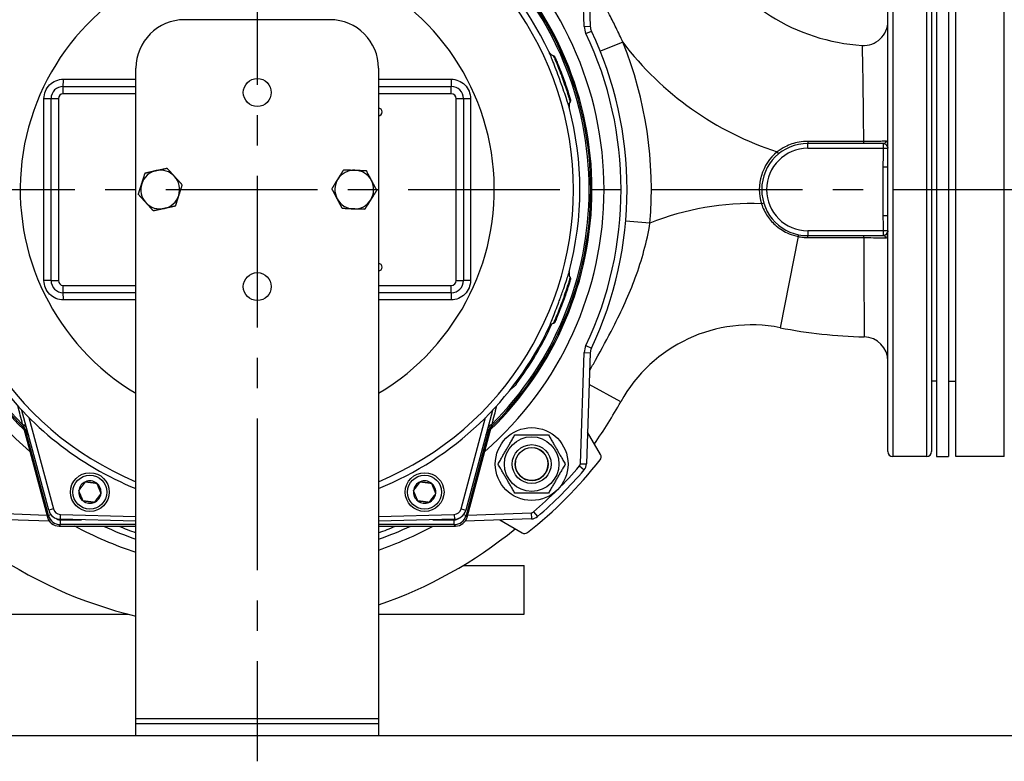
# Model space of a CAD drawing. Header units: millimetres. Extents: x 0 to 5940, y 0 to 4200.
# Tile 34 of 56: x 854 to 1260, y 2134 to 2440. Entities that reach past the tile are written whole.
import ezdxf

# ---------------------------------------------------------------- set-up
doc = ezdxf.new("R2010")
doc.units = ezdxf.units.MM
doc.header["$LTSCALE"] = 50
doc.linetypes.add('MITTE', pattern=[2, 1.25, -0.25, 0.25, -0.25])
for name, color, linetype in [('02-LINIE-035', 2, 'CONTINUOUS'), ('03-LINIE-050', 3, 'CONTINUOUS'), ('05-ACHSE', 1, 'MITTE')]:
    doc.layers.add(name, color=color, linetype=linetype)

msp = doc.modelspace()

# ---------------------------------------------------------------- linework, layer by layer
at = {"layer": '02-LINIE-035'}
for p, q in [((1086.85, 2436.75), (1085.25, 2482.51)), ((1087.75, 2482.6), (1089.34, 2436.84)), ((1212.03, 2261.53), (1212.03, 2477.53)), ((1214.03, 2479.53), (1214.03, 2259.53)), ((1228.03, 2259.53), (1228.03, 2479.53)), ((1230.03, 2477.53), (1230.03, 2261.53)), ((1232.03, 2479.53), (1232.03, 2259.53)), ((1237.03, 2479.53), (1237.03, 2259.53)), ((1240.03, 2259.53), (1240.03, 2479.53)), ((1260.03, 2259.53), (1260.03, 2479.53)), ((982.03, 2439.53), (922.03, 2439.53)), ((1086.85, 2436.75), (1089.34, 2436.84)), ((1087.57, 2433.8), (1089.82, 2434.87)), ((1102.76, 2430.25), (1093.49, 2426.51)), ((902.03, 2151.53), (902.03, 2419.53)), ((1002.03, 2419.53), (1002.03, 2151.53)), ((872.03, 2412.03), (902.03, 2412.03)), ((872.03, 2409.03), (872.03, 2412.03)), ((1002.03, 2412.03), (1032.03, 2412.03)), ((1032.03, 2409.03), (1032.03, 2412.03)), ((902.03, 2409.03), (872.03, 2409.03)), ((1032.03, 2409.03), (1002.03, 2409.03)), ((867.03, 2332.03), (867.03, 2407.03)), ((867.03, 2407.03), (870.03, 2407.03)), ((870.03, 2407.03), (870.03, 2332.03)), ((1034.03, 2332.03), (1034.03, 2407.03)), ((1034.03, 2407.03), (1037.03, 2407.03)), ((1037.03, 2407.03), (1037.03, 2332.03)), ((1081.08, 2406.73), (1081.08, 2406.72)), ((1210.03, 2388.53), (1179.03, 2388.53)), ((1179.03, 2386.53), (1179.03, 2388.53)), ((1210.03, 2388.53), (1210.03, 2386.53)), ((1210.33, 2388.53), (1210.03, 2388.53)), ((1167.06, 2384.29), (1166.43, 2385.07)), ((1179.03, 2386.53), (1210.03, 2386.53)), ((1210.01, 2378.86), (1212.01, 2378.86)), ((1210.01, 2378.86), (1210.01, 2358.85)), ((1212.01, 2358.85), (1212.01, 2378.86)), ((1212.03, 2378.86), (1212.01, 2378.86)), ((1160.86, 2363.97), (1159.91, 2363.67)), ((1210.01, 2358.85), (1212.01, 2358.85)), ((1212.01, 2358.85), (1212.03, 2358.85)), ((1113.94, 2355.65), (1103.97, 2356.51)), ((1179.03, 2352.53), (1179.03, 2350.53)), ((1210.03, 2352.53), (1179.03, 2352.53)), ((1179.03, 2350.53), (1210.03, 2350.53)), ((1210.03, 2352.53), (1210.03, 2350.53)), ((1210.03, 2350.53), (1210.22, 2350.53)), ((1212.03, 2350.53), (1211.9, 2350.53)), ((1174.99, 2350.18), (1167.56, 2312.59)), ((867.03, 2332.03), (870.03, 2332.03)), ((1034.03, 2332.03), (1037.03, 2332.03)), ((872.03, 2330.03), (902.03, 2330.03)), ((872.03, 2327.03), (872.03, 2330.03)), ((902.03, 2327.03), (872.03, 2327.03)), ((1002.03, 2330.03), (1032.03, 2330.03)), ((1032.03, 2327.03), (1002.03, 2327.03)), ((1032.03, 2327.03), (1032.03, 2330.03)), ((1074.79, 2315.07), (1074.79, 2315.07)), ((1085.25, 2256.56), (1086.85, 2302.32)), ((1086.85, 2302.32), (1089.34, 2302.23)), ((1087.57, 2305.27), (1089.82, 2304.2)), ((1089.34, 2302.23), (1087.75, 2256.47)), ((1058.78, 2289.34), (1058.37, 2289.65)), ((1232.03, 2290.53), (1230.03, 2290.53)), ((1237.03, 2290.53), (1240.03, 2290.53)), ((1101.88, 2282.02), (1088.89, 2289.19)), ((866.06, 2237.37), (855.03, 2278.54)), ((1049.03, 2278.54), (1038, 2237.37)), ((857.89, 2275.58), (867.99, 2237.88)), ((1036.06, 2237.88), (1046.16, 2275.58)), ((855.58, 2271.53), (855.58, 2271.53)), ((855.58, 2271.53), (855.58, 2271.53)), ((855.6, 2271.47), (865.5, 2234.54)), ((855.6, 2271.47), (865.5, 2234.54)), ((856.04, 2271.09), (856.04, 2271.09)), ((857.02, 2269.45), (856.78, 2269.38)), ((865.96, 2235.14), (856.78, 2269.38)), ((1047.28, 2269.38), (1038.1, 2235.14)), ((1038.56, 2234.54), (1048.46, 2271.47)), ((1038.56, 2234.54), (1048.46, 2271.47)), ((1047.28, 2269.38), (1047.04, 2269.45)), ((1048.02, 2271.09), (1048.02, 2271.09)), ((1048.47, 2271.53), (1048.47, 2271.53)), ((1048.48, 2271.53), (1048.48, 2271.53)), ((1093.55, 2260.33), (1088.2, 2269.58)), ((1228.03, 2259.53), (1214.03, 2259.53)), ((1232.03, 2259.53), (1237.03, 2259.53)), ((1260.03, 2259.53), (1240.03, 2259.53)), ((1084.89, 2255.63), (1086.79, 2254.01)), ((1085.25, 2256.56), (1087.75, 2256.47)), ((867.99, 2237.88), (866.06, 2237.37)), ((1036.06, 2237.88), (1038, 2237.37)), ((866.3, 2232.86), (838.96, 2233.82)), ((839.05, 2236.32), (865.26, 2235.4)), ((865.5, 2234.54), (865.96, 2235.14)), ((865.5, 2234.54), (865.5, 2234.54)), ((867.07, 2235.43), (865.96, 2235.14)), ((867.32, 2232.83), (867.32, 2232.83)), ((870.81, 2235.66), (870.76, 2233.66)), ((902.03, 2232.84), (870.76, 2233.66)), ((870.79, 2233.43), (879.63, 2233.43)), ((870.79, 2233.43), (870.79, 2231.43)), ((870.81, 2235.66), (902.03, 2234.84)), ((1002.03, 2234.84), (1033.24, 2235.66)), ((1033.3, 2233.66), (1002.03, 2232.84)), ((1024.43, 2233.43), (1033.27, 2233.43)), ((1033.24, 2235.66), (1033.3, 2233.66)), ((1033.27, 2231.43), (1033.27, 2233.43)), ((1036.74, 2232.83), (1036.74, 2232.83)), ((1038.1, 2235.14), (1036.99, 2235.43)), ((1065.09, 2233.82), (1037.76, 2232.86)), ((1038.1, 2235.14), (1038.56, 2234.54)), ((1038.56, 2234.54), (1038.56, 2234.54)), ((1038.8, 2235.4), (1065.01, 2236.32)), ((1051.98, 2233.36), (1061.23, 2228.02)), ((1065.01, 2236.32), (1065.09, 2233.82)), ((1065.93, 2236.68), (1067.56, 2234.78)), ((870.79, 2231.43), (870.32, 2230.83)), ((870.32, 2230.83), (902.03, 2230.83)), ((870.32, 2230.83), (870.32, 2230.83)), ((870.32, 2230.83), (902.03, 2230.83)), ((902.03, 2231.43), (870.79, 2231.43)), ((1033.27, 2231.43), (1002.03, 2231.43)), ((1002.03, 2230.83), (1033.73, 2230.83)), ((1002.03, 2230.83), (1033.73, 2230.83)), ((1033.73, 2230.83), (1033.27, 2231.43)), ((1033.73, 2230.83), (1033.73, 2230.83)), ((1036.82, 2214.53), (1062.03, 2214.53)), ((1062.03, 2194.53), (1062.03, 2214.53)), ((842.03, 2194.53), (898.77, 2194.53)), ((1002.03, 2194.53), (1062.03, 2194.53)), ((902.03, 2149.53), (902.03, 2151.53)), ((902.03, 2151.53), (1002.03, 2151.53)), ((1002.03, 2151.53), (1002.03, 2149.53)), ((902.03, 2144.53), (902.03, 2149.53)), ((902.03, 2149.53), (1002.03, 2149.53)), ((1002.03, 2149.53), (1002.03, 2144.53))]:
    msp.add_line(p, q, dxfattribs=at)
for centre, radius in [((952.03, 2409.53), 5.75), ((952.03, 2329.53), 5.75), ((1065.17, 2256.4), 15), ((1065.17, 2256.4), 11.25), ((1065.17, 2256.4), 8), ((1065.17, 2256.4), 8), ((1065.17, 2256.4), 6.77), ((883.03, 2244.85), 8), ((883.03, 2244.85), 7), ((1021.03, 2244.85), 8), ((1021.03, 2244.85), 7)]:
    msp.add_circle(centre, radius, dxfattribs=at)
for centre, radius, start, end in [((952.03, 2369.53), 133, 25.2045, 78.0776), ((952.03, 2369.53), 130.37, 103.4591, 247.448), ((952.03, 2369.53), 130.37, 292.552, 76.5409), ((952.03, 2369.53), 143, 130.9811, 229.0189), ((952.03, 2369.53), 143, 310.9811, 49.0189), ((952.03, 2369.53), 138, 134.1915, 225.8085), ((952.03, 2369.53), 137.5, 134.0768, 225.9232), ((952.03, 2369.53), 137.5, 314.0768, 45.9232), ((952.03, 2369.53), 138, 314.1915, 45.8085), ((1206.35, 2508.79), 80, 208.9749, 266.4584), ((952.03, 2369.53), 136.85, 134.9689, 225.0311), ((952.03, 2369.53), 136.85, 314.9689, 45.0311), ((952.03, 2369.53), 97.73, 107.0054, 239.2299), ((952.03, 2369.53), 97.73, 300.7701, 72.9946), ((922.03, 2419.53), 20, 90, 180), ((982.03, 2419.53), 20, 0, 90), ((1094.34, 2437.01), 7.5, 182, 205.3683), ((1094.34, 2437.01), 5, 182, 205.3683), ((1202.03, 2438.92), 10, 266.4584, 0), ((952.03, 2369.53), 150, 334.6317, 25.3683), ((952.03, 2369.53), 152.5, 334.6317, 25.3683), ((1206.35, 2508.79), 130, 217.1683, 252.1169), ((952.03, 2369.53), 162.5, 355.0992, 21.9393), ((872.03, 2407.03), 5, 90, 180), ((1032.03, 2407.03), 5, 0, 90), ((872.03, 2407.03), 2, 90, 180), ((1032.03, 2407.03), 2, 0, 90), ((952.03, 2369.53), 133, 345.2045, 14.7955), ((1002.03, 2401.53), 1.53, 270, 90), ((1179.03, 2369.53), 19, 90, 270), ((1179.03, 2369.53), 20, 129.0341, 197.042), ((1179.03, 2369.53), 17, 90, 270), ((912.03, 2369.53), 8, 102.3372, 162.3372), ((912.03, 2369.53), 8, 42.3372, 102.3372), ((912.03, 2369.53), 8, 342.3372, 42.3372), ((992.03, 2369.53), 8, 87.9942, 147.9942), ((992.03, 2369.53), 8, 27.9942, 87.9942), ((912.03, 2369.53), 8, 162.3372, 222.3372), ((992.03, 2369.53), 8, 147.9942, 207.9942), ((992.03, 2369.53), 8, 327.9942, 27.9942), ((912.03, 2369.53), 8, 282.3372, 342.3372), ((912.03, 2369.53), 8, 222.3372, 282.3372), ((992.03, 2369.53), 8, 207.9942, 267.9942), ((992.03, 2369.53), 8, 267.9942, 327.9942), ((1155.65, 2252.35), 111.41, 87.8073, 111.9868), ((1002.03, 2337.53), 1.53, 270, 90), ((872.03, 2332.03), 5, 180, 270), ((872.03, 2332.03), 2, 180, 270), ((1032.03, 2332.03), 2, 270, 0), ((1032.03, 2332.03), 5, 270, 0), ((952.03, 2369.53), 133.52, 323.0845, 335.4437), ((952.03, 2369.53), 133, 292.0824, 334.7955), ((1155.65, 2252.35), 61.41, 78.8147, 151.1054), ((1206.35, 2508.79), 200, 258.8147, 268.8201), ((1202.03, 2298.83), 10, 0, 88.8201), ((1094.34, 2302.06), 7.5, 154.6317, 178), ((1094.34, 2302.06), 5, 154.6317, 178), ((952.03, 2369.53), 133, 215.2045, 247.9176), ((943.94, 2369.19), 180.4, 324.6127, 331.1054), ((943.94, 2369.19), 180.4, 212.6034, 256.5664), ((852.9, 2267.16), 5, 15, 45.9232), ((956.86, 2370.83), 142.5, 225.246, 225.3887), ((1051.16, 2267.16), 5, 134.0768, 165), ((947.2, 2370.83), 142.5, 314.6113, 314.754), ((1065.17, 2256.4), 6.79, 170, 80), ((1214.03, 2261.53), 2, 180, 270), ((1228.03, 2261.53), 2, 270, 0), ((952.03, 2369.53), 180, 308.2513, 321.7487), ((1091.81, 2259.33), 2, 321.7487, 30), ((952.03, 2369.53), 175, 310.6068, 319.3932), ((952.03, 2369.53), 177.5, 310.6068, 319.3932), ((1083.75, 2256.61), 1.5, 319.3932, 358), ((1083.75, 2256.61), 4, 319.3932, 358), ((883.03, 2244.85), 4.62, 112.6173, 172.6173), ((883.03, 2244.85), 4.62, 52.6173, 112.6173), ((1021.03, 2244.85), 4.62, 112.6173, 172.6173), ((1021.03, 2244.85), 4.62, 52.6173, 112.6173), ((883.03, 2244.85), 4.62, 172.6173, 232.6173), ((883.03, 2244.85), 4.62, 352.6173, 52.6173), ((1021.03, 2244.85), 4.62, 172.6173, 232.6173), ((1021.03, 2244.85), 4.62, 352.6173, 52.6173), ((883.03, 2244.85), 4.62, 232.6173, 292.6173), ((883.03, 2244.85), 4.62, 292.6173, 352.6173), ((1021.03, 2244.85), 4.62, 232.6173, 292.6173), ((1021.03, 2244.85), 4.62, 292.6173, 352.6173), ((870.89, 2238.66), 5, 195, 268.5), ((870.89, 2238.66), 3, 195, 268.5), ((1033.17, 2238.66), 3, 271.5, 345), ((1033.17, 2238.66), 5, 271.5, 345), ((870.32, 2235.83), 5, 195, 270), ((1033.73, 2235.83), 5, 270, 345), ((1064.95, 2237.81), 1.5, 272, 310.6068), ((1064.95, 2237.81), 4, 272, 310.6068), ((952.03, 2369.53), 152.5, 245.4423, 250.8605), ((952.03, 2369.53), 150, 247.6235, 250.5288), ((952.03, 2369.53), 152.5, 289.1395, 294.5577), ((952.03, 2369.53), 150, 289.4712, 292.3765), ((943.94, 2369.19), 180.4, 288.784, 309.3529), ((1062.23, 2229.75), 2, 240, 308.2513)]:
    msp.add_arc(centre, radius, start, end, dxfattribs=at)
for centre, major_axis, ratio, start_param, end_param in [((1075.08, 2427.45), (-2.71, -1.28), 0.986251, 0, 0.81922), ((872.03, 2415.03), (0, -3), 0.022756, 0, 1.557855), ((1032.03, 2415.03), (0, -3), 0.022756, 4.725331, 6.283185), ((864.03, 2407.03), (3, 0), 0.010265, 4.736473, 6.283185), ((759.01, 2369.53), (0, 3645.44), 0.02883, 4.70211, 4.722668), ((1040.03, 2407.03), (-3, 0), 0.010265, 0, 1.546712), ((1145.05, 2369.53), (0, -3645.44), 0.02883, 4.70211, 4.722668), ((1083.52, 2404.26), (-2.9, -0.77), 0.986253, 5.463965, 6.283185), ((1179.03, 2389.53), (0, -1), 0.033888, 4.859227, 6.283185), ((1201.96, 2389.53), (0, -1), 0.007872, 4.922909, 6.283185), ((1210.33, 2389.53), (0, -1), 0.924998, 0, 1.497964), ((1174.95, 2349.96), (0.204, 0.979), 0.002495, 0, 1.335126), ((1179.03, 2349.53), (0, 1), 0.039402, 4.938124, 6.283185), ((1202.07, 2349.53), (0, 1), 0.004989, 4.895944, 6.283185), ((1210.22, 2349.53), (0, 1), 0.912754, 4.780799, 6.283185), ((1210.91, 2350.51), (0.987, -0.16), 0.748454, 0.243545, 1.314999), ((1083.52, 2334.8), (-2.9, 0.77), 0.986251, 0, 0.81922), ((864.03, 2332.03), (3, 0), 0.010265, 0, 1.546712), ((1040.03, 2332.03), (-3, 0), 0.010265, 4.736473, 6.283185), ((872.03, 2324.03), (0, 3), 0.022756, 4.725331, 6.283185), ((1032.03, 2324.03), (0, 3), 0.022756, 0, 1.557855), ((1075.08, 2311.62), (-2.71, 1.28), 0.986253, 5.463965, 6.283185), ((851.7, 2268.34), (3.52, 3.55), 0.998651, 5.754706, 6.283185), ((852.24, 2269.64), (4.83, 1.29), 0.661971, 0, 0.717845), ((852.9, 2268.65), (2.26, -3.83), 0.876884, 1.264014, 1.8641), ((855.32, 2268.99), (1.39, 1.44), 0.685613, 5.561339, 6.020176), ((1051.82, 2269.64), (-4.83, 1.29), 0.661971, 5.565341, 6.283185), ((1048.73, 2268.99), (-1.39, 1.44), 0.685613, 0.26301, 0.721846), ((1051.16, 2268.65), (-2.26, -3.83), 0.876967, 4.419113, 5.019146), ((1052.36, 2268.34), (-3.52, 3.55), 0.998651, 0, 0.528479), ((870.32, 2235.83), (3.97, -3.04), 0.999456, 4.058153, 5.366625), ((870.79, 2236.43), (-3.04, -3.97), 0.999891, 5.62895, 6.937421), ((870.79, 2236.43), (-1.83, -2.38), 0.999456, 0.00061, 0.654236), ((1033.27, 2236.43), (3.04, -3.97), 0.999891, 5.62895, 6.937421), ((1033.27, 2236.43), (1.83, -2.38), 0.999456, 5.62895, 6.282576), ((1033.73, 2235.83), (3.97, 3.04), 0.999456, 4.058153, 5.366625)]:
    msp.add_ellipse(centre, major_axis=major_axis, ratio=ratio, start_param=start_param, end_param=end_param, dxfattribs=at)
for points, knots in [([(1102.76, 2430.25), (1101.86, 2432.23), (1100.93, 2434.21), (1099.11, 2437.96), (1098.22, 2439.73), (1096.75, 2442.6), (1096.17, 2443.7), (1095.22, 2445.48), (1094.85, 2446.16), (1094.48, 2446.84)], [0, 0, 0, 0, 0.659127, 0.659127, 1.253269, 1.253269, 1.624608, 1.624608, 1.856695, 1.856695, 1.856695, 1.856695]), ([(1201.41, 2428.94), (1201.41, 2428.94), (1201.41, 2428.81), (1201.45, 2427.1), (1201.58, 2421.48), (1201.78, 2407.45), (1201.85, 2400.56), (1201.93, 2391.89), (1201.94, 2390.61), (1201.95, 2389.33)], [4.439943, 4.439943, 4.439943, 4.439943, 5.188665, 5.188665, 9.321756, 9.321756, 12.083758, 12.083758, 12.553533, 12.553533, 12.553533, 12.553533]), ([(1072.3, 2426.31), (1072.3, 2426.31), (1072.3, 2426.31), (1072.31, 2426.3), (1072.31, 2426.3), (1072.31, 2426.29), (1072.31, 2426.29), (1072.32, 2426.28), (1072.32, 2426.28), (1072.32, 2426.27), (1072.33, 2426.26), (1072.33, 2426.25), (1072.34, 2426.24), (1072.36, 2426.2), (1072.37, 2426.18), (1072.4, 2426.12), (1072.42, 2426.08), (1072.51, 2425.94), (1072.58, 2425.84), (1072.84, 2425.5), (1073.07, 2425.29), (1073.56, 2424.96), (1073.82, 2424.83), (1074.09, 2424.74)], [0.0045726, 0.0045726, 0.0045726, 0.0045726, 0.0208508, 0.0208508, 0.0286773, 0.0286773, 0.0334107, 0.0334107, 0.0355039, 0.0355039, 0.0376017, 0.0376017, 0.0418465, 0.0418465, 0.050259, 0.050259, 0.0624645, 0.0624645, 0.0991166, 0.0991166, 0.1915907, 0.1915907, 0.2766279, 0.2766279, 0.2766279, 0.2766279]), ([(1080.62, 2403.5), (1080.5, 2403.96), (1080.06, 2405.36), (1079.36, 2407.43), (1079.36, 2407.44), (1079.36, 2407.44), (1079.36, 2407.45), (1078.66, 2409.52), (1077.73, 2412.2), (1076.74, 2414.92), (1076.25, 2416.28), (1075.74, 2417.64), (1075.27, 2418.9), (1074.79, 2420.15), (1074.33, 2421.34), (1073.94, 2422.34), (1073.54, 2423.36), (1073.19, 2424.22), (1072.93, 2424.86), (1072.66, 2425.51), (1072.47, 2425.96), (1072.37, 2426.17)], [0, 0, 0, 0, 0.25, 0.25, 0.25, 0.250548, 0.250548, 0.250548, 0.5, 0.5, 0.5, 0.624936, 0.624936, 0.624936, 0.749856, 0.749856, 0.749856, 0.875355, 0.875355, 0.875355, 1, 1, 1, 1]), ([(1074.09, 2424.74), (1074.09, 2424.74), (1074.1, 2424.74), (1074.1, 2424.72), (1074.11, 2424.7), (1074.13, 2424.67), (1074.15, 2424.62)], [0.95360579, 0.95360579, 0.95360579, 0.95360579, 0.97284902, 0.97284902, 0.97284902, 1, 1, 1, 1]), ([(1074.09, 2424.74), (1074.2, 2424.71), (1074.3, 2424.66), (1074.47, 2424.53), (1074.55, 2424.45), (1074.62, 2424.34), (1074.63, 2424.33), (1074.65, 2424.3), (1074.66, 2424.28), (1074.67, 2424.26), (1074.68, 2424.25), (1074.68, 2424.24), (1074.68, 2424.24), (1074.69, 2424.23), (1074.69, 2424.22), (1074.7, 2424.21), (1074.7, 2424.21), (1074.7, 2424.19), (1074.71, 2424.19), (1074.72, 2424.16), (1074.74, 2424.13), (1074.76, 2424.07), (1074.76, 2424.07), (1074.77, 2424.06)], [0.000072, 0.000072, 0.000072, 0.000072, 0.0324806, 0.0324806, 0.065024, 0.065024, 0.0716007, 0.0716007, 0.0767642, 0.0767642, 0.0815161, 0.0815161, 0.0857119, 0.0857119, 0.0931076, 0.0931076, 0.1111465, 0.1111465, 0.1381779, 0.1381779, 0.2249341, 0.2249341, 0.2412456, 0.2412456, 0.2412456, 0.2412456]), ([(1074.15, 2424.62), (1074.24, 2424.42), (1074.44, 2423.97), (1074.72, 2423.3), (1074.94, 2422.79), (1075.2, 2422.17), (1075.49, 2421.45), (1075.58, 2421.24), (1075.67, 2421.01), (1075.77, 2420.78), (1076.17, 2419.77), (1076.63, 2418.61), (1077.09, 2417.4), (1077.34, 2416.72), (1077.6, 2416.03), (1077.86, 2415.33), (1078.06, 2414.77), (1078.26, 2414.21), (1078.45, 2413.66), (1078.89, 2412.43), (1079.29, 2411.23), (1079.64, 2410.17), (1079.76, 2409.8), (1079.88, 2409.45), (1079.98, 2409.12), (1080.18, 2408.49), (1080.36, 2407.92), (1080.5, 2407.45), (1080.73, 2406.73), (1080.88, 2406.21), (1080.96, 2405.93), (1080.97, 2405.9), (1080.98, 2405.86), (1080.99, 2405.83)], [0, 0, 0, 0, 0.142587, 0.142587, 0.142587, 0.25, 0.25, 0.25, 0.282557, 0.282557, 0.282557, 0.422443, 0.422443, 0.422443, 0.5, 0.5, 0.5, 0.562018, 0.562018, 0.562018, 0.701955, 0.701955, 0.701955, 0.75, 0.75, 0.75, 0.841232, 0.841232, 0.841232, 0.98061, 0.98061, 0.98061, 1, 1, 1, 1]), ([(1075.08, 2423.34), (1075.14, 2423.2), (1075.21, 2423.04), (1075.32, 2422.79), (1075.35, 2422.71), (1075.39, 2422.63)], [0.2161119, 0.2161119, 0.2161119, 0.2161119, 0.3222289, 0.3222289, 0.3680964, 0.3680964, 0.3680964, 0.3680964]), ([(1075.3, 2422.84), (1075.51, 2422.34), (1075.79, 2421.7), (1076.4, 2420.23), (1076.74, 2419.39), (1077.44, 2417.6), (1077.8, 2416.64), (1078.5, 2414.72), (1078.85, 2413.74), (1079.25, 2412.57), (1079.33, 2412.33), (1079.41, 2412.09)], [0, 0, 0, 0, 0.304718, 0.304718, 0.609585, 0.609585, 0.916768, 0.916768, 1.222801, 1.222801, 1.304393, 1.304393, 1.304393, 1.304393]), ([(864.1, 2407), (864.1, 2409.12), (864.97, 2411.19), (866.44, 2412.66), (867.92, 2414.13), (869.99, 2415), (872.1, 2415)], [0, 0, 0, 0, 0.499928, 0.499928, 0.499928, 1, 1, 1, 1]), ([(1031.96, 2415), (1034.07, 2415), (1036.14, 2414.13), (1037.62, 2412.66), (1039.09, 2411.18), (1039.96, 2409.12), (1039.96, 2407)], [0, 0, 0, 0, 0.5, 0.5, 0.5, 1, 1, 1, 1]), ([(1081.02, 2405.7), (1080.85, 2405.43), (1080.72, 2405.12), (1080.57, 2404.49), (1080.54, 2404.16), (1080.58, 2403.76), (1080.59, 2403.68), (1080.61, 2403.55), (1080.62, 2403.51), (1080.64, 2403.45), (1080.64, 2403.43), (1080.64, 2403.41), (1080.65, 2403.4), (1080.65, 2403.38), (1080.65, 2403.38), (1080.65, 2403.37), (1080.65, 2403.37), (1080.66, 2403.36), (1080.66, 2403.36), (1080.66, 2403.35), (1080.66, 2403.35), (1080.66, 2403.35)], [0, 0, 0, 0, 0.0971792, 0.0971792, 0.1946752, 0.1946752, 0.2186924, 0.2186924, 0.2325971, 0.2325971, 0.2381757, 0.2381757, 0.2406563, 0.2406563, 0.2455713, 0.2455713, 0.250386, 0.250386, 0.2607233, 0.2607233, 0.2717999, 0.2717999, 0.2717999, 0.2717999]), ([(1081.14, 2406.51), (1081.14, 2406.51), (1081.14, 2406.51), (1081.14, 2406.51), (1081.14, 2406.51), (1081.14, 2406.51), (1081.14, 2406.5), (1081.14, 2406.5), (1081.14, 2406.5), (1081.14, 2406.5), (1081.14, 2406.5), (1081.14, 2406.49), (1081.14, 2406.49), (1081.15, 2406.47), (1081.15, 2406.46), (1081.18, 2406.33), (1081.18, 2406.21), (1081.15, 2405.98), (1081.11, 2405.86), (1081.05, 2405.74), (1081.04, 2405.72), (1081.02, 2405.7)], [0, 0, 0, 0, 0.0116172, 0.0116172, 0.0159748, 0.0159748, 0.0181414, 0.0181414, 0.019231, 0.019231, 0.0197745, 0.0197745, 0.0208783, 0.0208783, 0.025304, 0.025304, 0.0604402, 0.0604402, 0.095546, 0.095546, 0.1021087, 0.1021087, 0.1021087, 0.1021087]), ([(1179, 2389.39), (1177.79, 2389.39), (1176.59, 2389.29), (1173.39, 2388.73), (1171.43, 2388.08), (1168.5, 2386.55), (1167.43, 2385.86), (1166.43, 2385.07)], [-1.363887, -1.363887, -1.363887, -1.363887, -1.002266, -1.002266, -0.385487, -0.385487, 0, 0, 0, 0]), ([(1201.95, 2389.33), (1198.12, 2389.33), (1194.29, 2389.34), (1186.64, 2389.36), (1182.82, 2389.37), (1179, 2389.39)], [-2.2938, -2.2938, -2.2938, -2.2938, -1.1469, -1.1469, 0, 0, 0, 0]), ([(1211.25, 2389.46), (1210.88, 2389.44), (1210.36, 2389.43), (1208.91, 2389.39), (1207.87, 2389.37), (1205.82, 2389.34), (1204.85, 2389.33), (1203.22, 2389.33), (1202.59, 2389.33), (1201.95, 2389.33)], [-1.071433, -1.071433, -1.071433, -1.071433, -0.802933, -0.802933, -0.446074, -0.446074, -0.171567, -0.171567, 0, 0, 0, 0]), ([(1210.33, 2388.53), (1210.47, 2388.53), (1210.6, 2388.5), (1210.91, 2388.34), (1211.09, 2388.17), (1211.46, 2387.72), (1211.66, 2387.46), (1211.94, 2386.97), (1212.03, 2386.75), (1212.03, 2386.53)], [-0.5292499, -0.5292499, -0.5292499, -0.5292499, -0.4275549, -0.4275549, -0.264843, -0.264843, -0.1115833, -0.1115833, 0.0010851, 0.0010851, 0.0010851, 0.0010851]), ([(1212.03, 2386.53), (1212.03, 2386.86), (1212.03, 2387.18), (1212, 2387.91), (1211.98, 2388.29), (1211.87, 2388.95), (1211.77, 2389.21), (1211.52, 2389.43), (1211.4, 2389.47), (1211.25, 2389.46)], [-0.0010851, -0.0010851, -0.0010851, -0.0010851, 0.1115833, 0.1115833, 0.264843, 0.264843, 0.4275549, 0.4275549, 0.5292499, 0.5292499, 0.5292499, 0.5292499]), ([(1210.03, 2386.53), (1210.03, 2385.27), (1210.02, 2384), (1210.02, 2381.44), (1210.01, 2380.15), (1210.01, 2378.86)], [0.0060783, 0.0060783, 0.0060783, 0.0060783, 0.3867191, 0.3867191, 0.7734382, 0.7734382, 0.7734382, 0.7734382]), ([(1210.03, 2386.53), (1210.23, 2386.53), (1210.43, 2386.53), (1210.93, 2386.53), (1211.21, 2386.53), (1211.71, 2386.53), (1211.9, 2386.53), (1212.01, 2386.53), (1212.03, 2386.53), (1212.03, 2386.53)], [-0.6279054, -0.6279054, -0.6279054, -0.6279054, -0.5079054, -0.5079054, -0.3159054, -0.3159054, -0.0876094, -0.0876094, 0, 0, 0, 0]), ([(1212.01, 2378.86), (1212.01, 2380.15), (1212.01, 2381.43), (1212.02, 2383.99), (1212.03, 2385.26), (1212.03, 2386.53)], [-0.7734382, -0.7734382, -0.7734382, -0.7734382, -0.3867191, -0.3867191, -0.0060289, -0.0060289, -0.0060289, -0.0060289]), ([(1159.91, 2363.67), (1160.48, 2361.85), (1161.33, 2360.1), (1163.42, 2357.03), (1164.64, 2355.69), (1167.59, 2353.21), (1169.37, 2352.13), (1172.48, 2350.83), (1173.72, 2350.45), (1174.99, 2350.18)], [-2.141066, -2.141066, -2.141066, -2.141066, -1.55632, -1.55632, -1.00958, -1.00958, -0.3883, -0.3883, 0, 0, 0, 0]), ([(1210.01, 2358.85), (1210.01, 2357.73), (1210.02, 2356.6), (1210.02, 2354.5), (1210.03, 2353.52), (1210.03, 2352.53)], [0, 0, 0, 0, 0.3373212, 0.3373212, 0.631704, 0.631704, 0.631704, 0.631704]), ([(1212.03, 2352.53), (1212.02, 2353.52), (1212.02, 2354.5), (1212.01, 2356.61), (1212.01, 2357.73), (1212.01, 2358.85)], [-0.6325753, -0.6325753, -0.6325753, -0.6325753, -0.3373212, -0.3373212, 0, 0, 0, 0]), ([(1089.09, 2294.95), (1089.9, 2296.38), (1090.71, 2297.81), (1094.09, 2303.85), (1096.52, 2308.35), (1102.33, 2319.71), (1105.4, 2326.4), (1110.64, 2340.58), (1112.7, 2348.15), (1113.94, 2355.65)], [0.471666, 0.471666, 0.471666, 0.471666, 0.923595, 0.923595, 2.401348, 2.401348, 4.765752, 4.765752, 7.388763, 7.388763, 7.388763, 7.388763]), ([(1212.03, 2352.53), (1212.02, 2352.53), (1212.01, 2352.53), (1211.9, 2352.53), (1211.7, 2352.53), (1211.21, 2352.53), (1210.92, 2352.53), (1210.43, 2352.53), (1210.23, 2352.53), (1210.03, 2352.53)], [0, 0, 0, 0, 0.0797881, 0.0797881, 0.3080867, 0.3080867, 0.5000876, 0.5000876, 0.6200882, 0.6200882, 0.6200882, 0.6200882]), ([(1211.28, 2351.19), (1211.09, 2350.97), (1210.92, 2350.8), (1210.58, 2350.59), (1210.41, 2350.53), (1210.22, 2350.53)], [0, 0, 0, 0, 0.1468964, 0.1468964, 0.2788003, 0.2788003, 0.2788003, 0.2788003]), ([(1211.14, 2349.6), (1211.33, 2349.6), (1211.5, 2349.67), (1211.75, 2349.97), (1211.84, 2350.22), (1211.9, 2350.53)], [-0.2788003, -0.2788003, -0.2788003, -0.2788003, -0.1468964, -0.1468964, 0, 0, 0, 0]), ([(1212.03, 2352.53), (1212.02, 2352.29), (1211.9, 2352.05), (1211.6, 2351.59), (1211.43, 2351.37), (1211.28, 2351.19)], [-0.0008076, -0.0008076, -0.0008076, -0.0008076, 0.1263279, 0.1263279, 0.2534633, 0.2534633, 0.2534633, 0.2534633]), ([(1211.9, 2350.53), (1211.95, 2350.81), (1211.98, 2351.13), (1212.01, 2351.81), (1212.02, 2352.17), (1212.03, 2352.53)], [-0.2534633, -0.2534633, -0.2534633, -0.2534633, -0.1263279, -0.1263279, 0.0008076, 0.0008076, 0.0008076, 0.0008076]), ([(1174.99, 2350.18), (1175.66, 2350.05), (1176.34, 2349.94), (1177.7, 2349.8), (1178.38, 2349.76), (1179.07, 2349.76)], [-0.4113245, -0.4113245, -0.4113245, -0.4113245, -0.2056622, -0.2056622, 0, 0, 0, 0]), ([(1179.07, 2349.76), (1182.9, 2349.75), (1186.73, 2349.74), (1194.4, 2349.72), (1198.24, 2349.72), (1202.08, 2349.72)], [-2.30502, -2.30502, -2.30502, -2.30502, -1.15251, -1.15251, 0, 0, 0, 0]), ([(1202.08, 2349.72), (1203.06, 2349.72), (1204.04, 2349.71), (1206.48, 2349.7), (1207.87, 2349.68), (1209.89, 2349.64), (1210.62, 2349.62), (1211.14, 2349.6)], [-1.031105, -1.031105, -1.031105, -1.031105, -0.765641, -0.765641, -0.340897, -0.340897, 0, 0, 0, 0]), ([(1202.08, 2349.72), (1202.09, 2348), (1202.1, 2346.29), (1202.14, 2337.23), (1202.16, 2330.36), (1202.21, 2316.36), (1202.23, 2310.75), (1202.23, 2308.97), (1202.24, 2308.83), (1202.24, 2308.83)], [1.095407, 1.095407, 1.095407, 1.095407, 1.7199, 1.7199, 4.471739, 4.471739, 8.589674, 8.589674, 9.367155, 9.367155, 9.367155, 9.367155]), ([(1072.37, 2312.9), (1072.44, 2313.06), (1072.56, 2313.34), (1072.73, 2313.73), (1072.96, 2314.29), (1073.28, 2315.06), (1073.66, 2316.03), (1073.75, 2316.25), (1073.84, 2316.48), (1073.93, 2316.72), (1074.28, 2317.59), (1074.66, 2318.57), (1075.06, 2319.62), (1075.49, 2320.75), (1075.94, 2321.95), (1076.39, 2323.18), (1076.5, 2323.5), (1076.62, 2323.82), (1076.74, 2324.14), (1077.32, 2325.74), (1077.89, 2327.34), (1078.4, 2328.8), (1078.75, 2329.82), (1079.08, 2330.78), (1079.36, 2331.63), (1079.72, 2332.71), (1080.02, 2333.61), (1080.23, 2334.29), (1080.43, 2334.91), (1080.56, 2335.35), (1080.62, 2335.57)], [0, 0, 0, 0, 0.0917845, 0.0917845, 0.0917845, 0.2209007, 0.2209007, 0.2209007, 0.25, 0.25, 0.25, 0.356811, 0.356811, 0.356811, 0.470679, 0.470679, 0.470679, 0.5, 0.5, 0.5, 0.6468348, 0.6468348, 0.6468348, 0.75, 0.75, 0.75, 0.8806852, 0.8806852, 0.8806852, 1, 1, 1, 1]), ([(1080.66, 2335.71), (1080.66, 2335.71), (1080.66, 2335.71), (1080.66, 2335.71), (1080.66, 2335.71), (1080.65, 2335.7), (1080.65, 2335.69), (1080.65, 2335.68), (1080.65, 2335.68), (1080.65, 2335.67), (1080.65, 2335.67), (1080.64, 2335.65), (1080.64, 2335.64), (1080.63, 2335.6), (1080.62, 2335.57), (1080.61, 2335.5), (1080.6, 2335.46), (1080.58, 2335.3), (1080.57, 2335.18), (1080.55, 2334.75), (1080.59, 2334.44), (1080.75, 2333.87), (1080.87, 2333.6), (1081.02, 2333.36)], [0.0045726, 0.0045726, 0.0045726, 0.0045726, 0.0208508, 0.0208508, 0.0286773, 0.0286773, 0.0334107, 0.0334107, 0.0355039, 0.0355039, 0.0376017, 0.0376017, 0.0418465, 0.0418465, 0.050259, 0.050259, 0.0624645, 0.0624645, 0.0991166, 0.0991166, 0.1915907, 0.1915907, 0.2766279, 0.2766279, 0.2766279, 0.2766279]), ([(872.1, 2324.07), (869.99, 2324.07), (867.92, 2324.94), (866.44, 2326.41), (864.97, 2327.89), (864.1, 2329.95), (864.1, 2332.07)], [0, 0, 0, 0, 0.5, 0.5, 0.5, 1, 1, 1, 1]), ([(1039.96, 2332.07), (1039.96, 2329.95), (1039.09, 2327.88), (1037.61, 2326.41), (1036.14, 2324.94), (1034.07, 2324.07), (1031.96, 2324.07)], [0, 0, 0, 0, 0.499928, 0.499928, 0.499928, 1, 1, 1, 1]), ([(1080.98, 2333.24), (1080.92, 2333.02), (1080.79, 2332.55), (1080.57, 2331.85), (1080.42, 2331.33), (1080.22, 2330.68), (1079.98, 2329.95), (1079.91, 2329.72), (1079.83, 2329.49), (1079.76, 2329.25), (1079.42, 2328.22), (1079.02, 2327.04), (1078.6, 2325.81), (1078.36, 2325.13), (1078.11, 2324.43), (1077.85, 2323.73), (1077.65, 2323.17), (1077.45, 2322.62), (1077.24, 2322.08), (1076.78, 2320.85), (1076.32, 2319.67), (1075.9, 2318.63), (1075.76, 2318.27), (1075.62, 2317.93), (1075.49, 2317.61), (1075.24, 2317), (1075.01, 2316.45), (1074.82, 2316), (1074.52, 2315.3), (1074.31, 2314.81), (1074.19, 2314.54), (1074.18, 2314.51), (1074.16, 2314.47), (1074.15, 2314.45)], [0, 0, 0, 0, 0.142587, 0.142587, 0.142587, 0.25, 0.25, 0.25, 0.282557, 0.282557, 0.282557, 0.422443, 0.422443, 0.422443, 0.5, 0.5, 0.5, 0.562018, 0.562018, 0.562018, 0.701955, 0.701955, 0.701955, 0.75, 0.75, 0.75, 0.841232, 0.841232, 0.841232, 0.98061, 0.98061, 0.98061, 1, 1, 1, 1]), ([(1080.72, 2331.14), (1080.57, 2330.61), (1080.36, 2329.94), (1079.89, 2328.43), (1079.61, 2327.56), (1078.99, 2325.75), (1078.65, 2324.77), (1077.96, 2322.85), (1077.59, 2321.88), (1077.15, 2320.73), (1077.05, 2320.49), (1076.96, 2320.26)], [0, 0, 0, 0, 0.304718, 0.304718, 0.609585, 0.609585, 0.916768, 0.916768, 1.222801, 1.222801, 1.304393, 1.304393, 1.304393, 1.304393]), ([(1080.88, 2331.66), (1080.83, 2331.51), (1080.78, 2331.34), (1080.71, 2331.08), (1080.68, 2331), (1080.66, 2330.91)], [0.2161119, 0.2161119, 0.2161119, 0.2161119, 0.3222289, 0.3222289, 0.3680963, 0.3680963, 0.3680963, 0.3680963]), ([(1081.02, 2333.36), (1081.02, 2333.36), (1081.02, 2333.36), (1081.02, 2333.34), (1081.01, 2333.32), (1081, 2333.29), (1080.99, 2333.24)], [0.95360579, 0.95360579, 0.95360579, 0.95360579, 0.97284902, 0.97284902, 0.97284902, 1, 1, 1, 1]), ([(1081.02, 2333.36), (1081.08, 2333.27), (1081.12, 2333.17), (1081.17, 2332.96), (1081.18, 2332.85), (1081.17, 2332.72), (1081.17, 2332.7), (1081.16, 2332.66), (1081.16, 2332.65), (1081.16, 2332.62), (1081.15, 2332.61), (1081.15, 2332.6), (1081.15, 2332.6), (1081.15, 2332.59), (1081.15, 2332.58), (1081.14, 2332.57), (1081.14, 2332.56), (1081.14, 2332.55), (1081.14, 2332.55), (1081.13, 2332.51), (1081.12, 2332.48), (1081.1, 2332.43), (1081.1, 2332.42), (1081.1, 2332.41)], [0.000072, 0.000072, 0.000072, 0.000072, 0.0324806, 0.0324806, 0.065024, 0.065024, 0.0716007, 0.0716007, 0.0767642, 0.0767642, 0.0815161, 0.0815161, 0.0857119, 0.0857119, 0.0931076, 0.0931076, 0.1111465, 0.1111465, 0.1381779, 0.1381779, 0.2249341, 0.2249341, 0.2412456, 0.2412456, 0.2412456, 0.2412456]), ([(1074.09, 2314.33), (1073.79, 2314.23), (1073.49, 2314.08), (1072.97, 2313.69), (1072.73, 2313.45), (1072.5, 2313.12), (1072.46, 2313.05), (1072.4, 2312.94), (1072.37, 2312.9), (1072.34, 2312.85), (1072.34, 2312.83), (1072.33, 2312.81), (1072.32, 2312.8), (1072.32, 2312.79), (1072.31, 2312.78), (1072.31, 2312.77), (1072.31, 2312.77), (1072.31, 2312.77), (1072.3, 2312.76), (1072.3, 2312.76), (1072.3, 2312.76), (1072.3, 2312.76)], [0, 0, 0, 0, 0.0971792, 0.0971792, 0.1946752, 0.1946752, 0.2186924, 0.2186924, 0.2325971, 0.2325971, 0.2381757, 0.2381757, 0.2406563, 0.2406563, 0.2455713, 0.2455713, 0.250386, 0.250386, 0.2607233, 0.2607233, 0.2717999, 0.2717999, 0.2717999, 0.2717999]), ([(1074.7, 2314.87), (1074.7, 2314.87), (1074.7, 2314.87), (1074.7, 2314.87), (1074.7, 2314.87), (1074.7, 2314.87), (1074.7, 2314.86), (1074.7, 2314.86), (1074.7, 2314.86), (1074.7, 2314.86), (1074.69, 2314.86), (1074.69, 2314.85), (1074.69, 2314.85), (1074.68, 2314.83), (1074.68, 2314.82), (1074.62, 2314.7), (1074.54, 2314.61), (1074.37, 2314.45), (1074.26, 2314.39), (1074.13, 2314.34), (1074.11, 2314.33), (1074.09, 2314.32)], [0, 0, 0, 0, 0.0116172, 0.0116172, 0.0159748, 0.0159748, 0.0181414, 0.0181414, 0.019231, 0.019231, 0.0197745, 0.0197745, 0.0208783, 0.0208783, 0.025304, 0.025304, 0.0604402, 0.0604402, 0.0955459, 0.0955459, 0.1021087, 0.1021087, 0.1021087, 0.1021087]), ([(1058.78, 2289.34), (1058.2, 2288.56), (1057.5, 2287.92), (1056.8, 2287.44), (1056.71, 2287.37), (1056.61, 2287.31), (1056.52, 2287.25)], [0, 0, 0, 0, 0.5, 0.5, 0.5, 0.5673694, 0.5673694, 0.5673694, 0.5673694]), ([(856.31, 2270.25), (856.31, 2270.25), (856.31, 2270.26), (856.3, 2270.28), (856.29, 2270.31), (856.26, 2270.38), (856.23, 2270.44), (856.17, 2270.58), (856.14, 2270.64), (856.05, 2270.8), (856, 2270.89), (855.85, 2271.13), (855.75, 2271.28), (855.51, 2271.58), (855.37, 2271.74), (855.22, 2271.89)], [0.4540761, 0.4540761, 0.4540761, 0.4540761, 0.4773194, 0.4773194, 0.5044739, 0.5044739, 0.5375505, 0.5375505, 0.5646187, 0.5646187, 0.598696, 0.598696, 0.6532467, 0.6532467, 0.7167742, 0.7167742, 0.7167742, 0.7167742]), ([(856.38, 2270.75), (856.38, 2270.75), (856.36, 2270.78), (856.34, 2270.84), (856.29, 2270.93), (856.21, 2271.07), (856.11, 2271.24), (856.06, 2271.34), (856.01, 2271.44), (855.95, 2271.54), (855.76, 2271.89), (855.54, 2272.3), (855.31, 2272.71)], [0, 0, 0, 0, 0.155563, 0.155563, 0.155563, 0.407438, 0.407438, 0.407438, 0.542309, 0.542309, 0.542309, 1, 1, 1, 1]), ([(857.02, 2269.45), (856.82, 2269.84), (856.61, 2270.22), (856.36, 2270.57), (856.23, 2270.76), (856.09, 2270.95), (855.94, 2271.13), (855.79, 2271.31), (855.63, 2271.48), (855.47, 2271.65), (855.46, 2271.65), (855.46, 2271.65), (855.46, 2271.66)], [0, 0, 0, 0, 0.481133, 0.481133, 0.481133, 0.737054, 0.737054, 0.737054, 0.994978, 0.994978, 0.994978, 1, 1, 1, 1]), ([(1048.6, 2271.66), (1048.6, 2271.65), (1048.59, 2271.65), (1048.59, 2271.65), (1048.43, 2271.48), (1048.27, 2271.31), (1048.12, 2271.13), (1047.97, 2270.95), (1047.83, 2270.76), (1047.7, 2270.57), (1047.45, 2270.22), (1047.23, 2269.84), (1047.04, 2269.45)], [0, 0, 0, 0, 0.005022, 0.005022, 0.005022, 0.262946, 0.262946, 0.262946, 0.518867, 0.518867, 0.518867, 1, 1, 1, 1]), ([(1048.74, 2272.71), (1048.54, 2272.34), (1048.34, 2271.98), (1048.17, 2271.65), (1048.03, 2271.4), (1047.9, 2271.17), (1047.81, 2271), (1047.76, 2270.91), (1047.72, 2270.84), (1047.7, 2270.79), (1047.69, 2270.77), (1047.68, 2270.75), (1047.68, 2270.75)], [0, 0, 0, 0, 0.411436, 0.411436, 0.411436, 0.727726, 0.727726, 0.727726, 0.893476, 0.893476, 0.893476, 1, 1, 1, 1]), ([(1048.84, 2271.89), (1048.66, 2271.71), (1048.49, 2271.52), (1048.21, 2271.15), (1048.09, 2270.96), (1047.94, 2270.68), (1047.89, 2270.59), (1047.84, 2270.47), (1047.82, 2270.43), (1047.79, 2270.35), (1047.77, 2270.32), (1047.76, 2270.27), (1047.75, 2270.26), (1047.75, 2270.25), (1047.75, 2270.25), (1047.75, 2270.25)], [0, 0, 0, 0, 0.075897, 0.075897, 0.1434158, 0.1434158, 0.1807365, 0.1807365, 0.1984724, 0.1984724, 0.2258969, 0.2258969, 0.2544019, 0.2544019, 0.2623853, 0.2623853, 0.2623853, 0.2623853])]:
    msp.add_open_spline(points, degree=3, knots=knots, dxfattribs=at)
for points in [[(1074.09, 2424.74), (1074.09, 2424.74), (1074.09, 2424.74), (1074.09, 2424.74)], [(1074.77, 2424.05), (1074.85, 2423.86), (1075.03, 2423.45), (1075.3, 2422.84)], [(1077.13, 2418.38), (1077.25, 2418.08), (1077.36, 2417.78), (1077.48, 2417.48)], [(872.1, 2415), (882.07, 2414.99), (892.05, 2414.99), (902.03, 2414.98)], [(1002.03, 2414.98), (1012.01, 2414.99), (1021.98, 2414.99), (1031.96, 2415)], [(1078.91, 2413.54), (1078.98, 2413.37), (1079.04, 2413.19), (1079.1, 2413.01)], [(1079.41, 2412.09), (1079.57, 2411.6), (1079.73, 2411.13), (1079.87, 2410.68)], [(1079.87, 2410.68), (1079.98, 2410.33), (1080.09, 2410), (1080.19, 2409.69)], [(1080.19, 2409.69), (1080.51, 2408.66), (1080.76, 2407.83), (1080.92, 2407.27)], [(1080.92, 2407.27), (1080.99, 2407.04), (1081.04, 2406.85), (1081.08, 2406.73)], [(1080.96, 2407.15), (1081.02, 2406.92), (1081.07, 2406.75), (1081.1, 2406.64)], [(1080.99, 2405.83), (1081.01, 2405.75), (1081.02, 2405.7), (1081.02, 2405.7)], [(1081.02, 2405.7), (1081.02, 2405.7), (1081.02, 2405.7), (1081.02, 2405.7)], [(1081.08, 2406.72), (1081.11, 2406.6), (1081.13, 2406.53), (1081.14, 2406.52)], [(1081.1, 2332.41), (1081.03, 2332.2), (1080.91, 2331.77), (1080.72, 2331.14)], [(1081.02, 2333.36), (1081.02, 2333.36), (1081.02, 2333.36), (1081.02, 2333.36)], [(1079.26, 2326.54), (1079.16, 2326.24), (1079.05, 2325.93), (1078.95, 2325.62)], [(902.03, 2324.09), (892.05, 2324.08), (882.07, 2324.08), (872.1, 2324.07)], [(1031.96, 2324.07), (1021.98, 2324.08), (1012.01, 2324.08), (1002.03, 2324.09)], [(1076.01, 2317.92), (1075.6, 2316.92), (1075.25, 2316.12), (1075.02, 2315.6)], [(1076.41, 2318.88), (1076.27, 2318.54), (1076.14, 2318.22), (1076.01, 2317.92)], [(1076.96, 2320.26), (1076.77, 2319.78), (1076.59, 2319.31), (1076.41, 2318.88)], [(1077.52, 2321.69), (1077.45, 2321.51), (1077.38, 2321.34), (1077.32, 2321.16)], [(1074.15, 2314.45), (1074.11, 2314.37), (1074.09, 2314.33), (1074.09, 2314.33)], [(1074.09, 2314.33), (1074.09, 2314.33), (1074.09, 2314.33), (1074.09, 2314.33)], [(1074.79, 2315.07), (1074.74, 2314.95), (1074.71, 2314.89), (1074.7, 2314.88)], [(1074.97, 2315.47), (1074.87, 2315.26), (1074.8, 2315.09), (1074.76, 2315)], [(1075.02, 2315.59), (1074.92, 2315.37), (1074.84, 2315.19), (1074.79, 2315.07)], [(855.31, 2272.71), (854.68, 2275.2), (854.04, 2277.74), (853.38, 2280.33)], [(1050.67, 2280.33), (1050.02, 2277.74), (1049.38, 2275.2), (1048.74, 2272.71)], [(856.53, 2269.63), (856.49, 2269.67), (856.4, 2269.95), (856.26, 2270.38)], [(857.8, 2268.2), (857.53, 2268.63), (857.26, 2269.05), (857.02, 2269.45)], [(1047.04, 2269.45), (1046.79, 2269.05), (1046.53, 2268.63), (1046.26, 2268.2)], [(1047.8, 2270.38), (1047.66, 2269.95), (1047.56, 2269.67), (1047.53, 2269.63)], [(876.72, 2230.88), (884.81, 2226.55), (893.29, 2222.92), (902.03, 2220.07)], [(1002.03, 2220.98), (1009.77, 2223.67), (1017.31, 2226.96), (1024.55, 2230.82)]]:
    msp.add_open_spline(points, degree=3, dxfattribs=at)
for points, weights in [([(1074.15, 2424.62), (1074.58, 2424.48), (1074.75, 2424.08)], [0.953296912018, 0.890904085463, 0.999851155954]), ([(904.41, 2371.96), (905.06, 2374), (905.81, 2376.36)], [1, 1.0379548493, 1]), ([(905.81, 2376.36), (908.23, 2376.89), (910.32, 2377.35)], [1, 1.0379548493, 1]), ([(910.32, 2377.35), (912.41, 2377.81), (914.83, 2378.34)], [1, 1.0379548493, 1]), ([(914.83, 2378.34), (916.5, 2376.51), (917.94, 2374.92)], [1, 1.0379548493, 1]), ([(917.94, 2374.92), (919.39, 2373.34), (921.05, 2371.51)], [1, 1.0379548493, 1]), ([(985.25, 2373.77), (986.38, 2375.59), (987.69, 2377.69)], [1, 1.0379548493, 1]), ([(987.69, 2377.69), (990.17, 2377.6), (992.31, 2377.53)], [1, 1.0379548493, 1]), ([(992.31, 2377.53), (994.45, 2377.45), (996.93, 2377.37)], [1, 1.0379548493, 1]), ([(996.93, 2377.37), (998.09, 2375.18), (999.09, 2373.29)], [1, 1.0379548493, 1]), ([(903, 2367.56), (903.76, 2369.92), (904.41, 2371.96)], [1, 1.0379548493, 1]), ([(921.05, 2371.51), (920.3, 2369.15), (919.65, 2367.11)], [1, 1.0379548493, 1]), ([(982.8, 2369.86), (984.11, 2371.96), (985.25, 2373.77)], [1, 1.0379548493, 1]), ([(999.09, 2373.29), (1000.1, 2371.4), (1001.26, 2369.21)], [1, 1.0379548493, 1]), ([(906.12, 2364.15), (904.67, 2365.73), (903, 2367.56)], [1, 1.0379548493, 1]), ([(919.65, 2367.11), (919, 2365.06), (918.25, 2362.71)], [1, 1.0379548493, 1]), ([(984.97, 2365.78), (983.96, 2367.67), (982.8, 2369.86)], [1, 1.0379548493, 1]), ([(1001.26, 2369.21), (999.95, 2367.11), (998.81, 2365.29)], [1, 1.0379548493, 1]), ([(909.23, 2360.73), (907.56, 2362.56), (906.12, 2364.15)], [1, 1.0379548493, 1]), ([(918.25, 2362.71), (915.83, 2362.18), (913.74, 2361.72)], [1, 1.0379548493, 1]), ([(987.13, 2361.7), (985.97, 2363.89), (984.97, 2365.78)], [1, 1.0379548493, 1]), ([(998.81, 2365.29), (997.68, 2363.48), (996.37, 2361.38)], [1, 1.0379548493, 1]), ([(913.74, 2361.72), (911.64, 2361.26), (909.23, 2360.73)], [1, 1.0379548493, 1]), ([(991.75, 2361.54), (989.61, 2361.61), (987.13, 2361.7)], [1, 1.0379548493, 1]), ([(996.37, 2361.38), (993.89, 2361.46), (991.75, 2361.54)], [1, 1.0379548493, 1]), ([(1080.99, 2333.23), (1081.23, 2332.86), (1081.1, 2332.43)], [0.953296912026, 0.890904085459, 0.999851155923]), ([(1051.31, 2256.4), (1054.77, 2262.4), (1058.24, 2268.4)], [1, 1.15470053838, 1]), ([(1058.24, 2268.4), (1065.17, 2268.4), (1072.09, 2268.4)], [1, 1.15470053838, 1]), ([(1072.09, 2268.4), (1075.56, 2262.4), (1079.02, 2256.4)], [1, 1.15470053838, 1]), ([(1058.24, 2244.4), (1054.77, 2250.4), (1051.31, 2256.4)], [1, 1.15470053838, 1]), ([(1079.02, 2256.4), (1075.56, 2250.4), (1072.09, 2244.4)], [1, 1.15470053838, 1]), ([(878.45, 2245.45), (879.85, 2247.28), (881.25, 2249.12)], [1.21650635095, 1.40470053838, 1.21650635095]), ([(881.25, 2249.12), (883.54, 2248.82), (885.83, 2248.52)], [1.21650635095, 1.40470053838, 1.21650635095]), ([(1016.45, 2245.45), (1017.85, 2247.28), (1019.25, 2249.12)], [1.21650635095, 1.40470053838, 1.21650635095]), ([(1019.25, 2249.12), (1021.54, 2248.82), (1023.83, 2248.52)], [1.21650635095, 1.40470053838, 1.21650635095]), ([(880.22, 2241.18), (879.34, 2243.32), (878.45, 2245.45)], [1.21650635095, 1.40470053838, 1.21650635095]), ([(885.83, 2248.52), (886.72, 2246.39), (887.61, 2244.26)], [1.21650635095, 1.40470053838, 1.21650635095]), ([(1018.22, 2241.18), (1017.34, 2243.32), (1016.45, 2245.45)], [1.21650635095, 1.40470053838, 1.21650635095]), ([(1023.83, 2248.52), (1024.72, 2246.39), (1025.61, 2244.26)], [1.21650635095, 1.40470053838, 1.21650635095]), ([(884.81, 2240.59), (882.52, 2240.89), (880.22, 2241.18)], [1.21650635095, 1.40470053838, 1.21650635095]), ([(887.61, 2244.26), (886.21, 2242.43), (884.81, 2240.59)], [1.21650635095, 1.40470053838, 1.21650635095]), ([(1022.81, 2240.59), (1020.52, 2240.89), (1018.22, 2241.18)], [1.21650635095, 1.40470053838, 1.21650635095]), ([(1025.61, 2244.26), (1024.21, 2242.43), (1022.81, 2240.59)], [1.21650635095, 1.40470053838, 1.21650635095]), ([(1072.09, 2244.4), (1065.17, 2244.4), (1058.24, 2244.4)], [1, 1.15470053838, 1])]:
    msp.add_rational_spline(points, weights, degree=2, dxfattribs=at)
at = {"layer": '03-LINIE-050'}
msp.add_line((502.03, 2144.53), (1618.86, 2144.53), dxfattribs=at)
at = {"layer": '05-ACHSE'}
for p, q in [((952.03, 2675.19), (952.03, 2133.9)), ((714.32, 2369.53), (1576.42, 2369.53))]:
    msp.add_line(p, q, dxfattribs=at)

doc.saveas('drawing.dxf')
